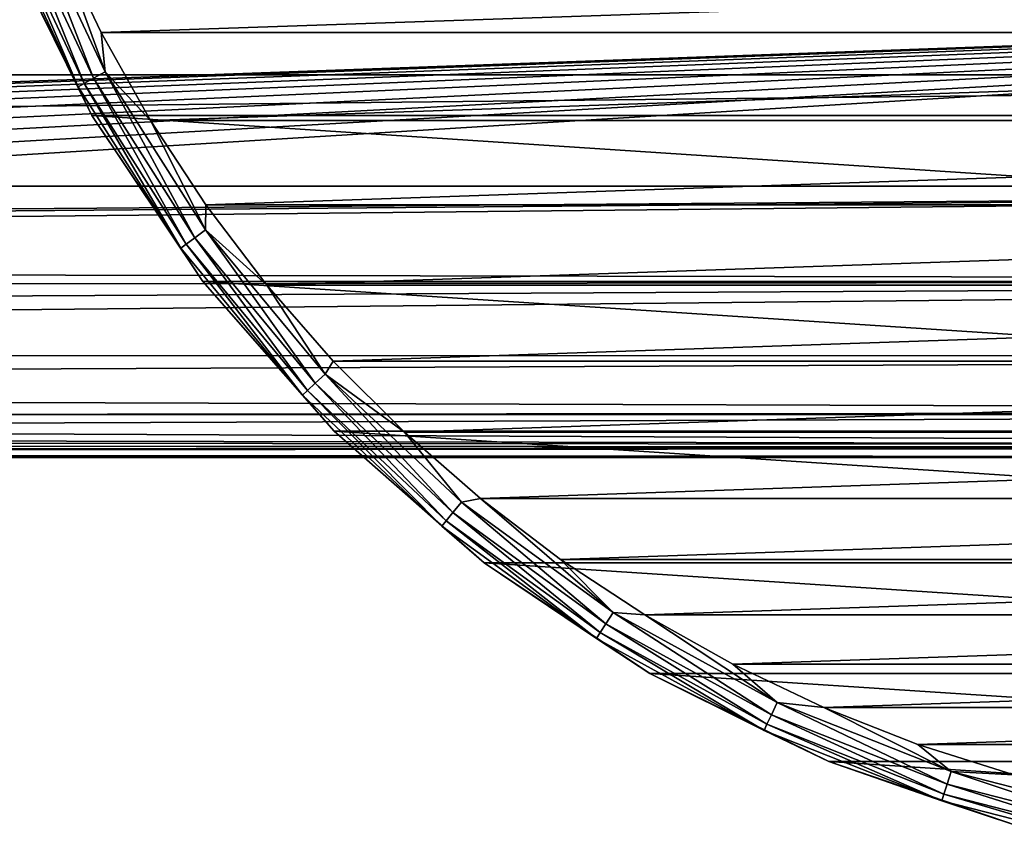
# Model space of a CAD drawing. Header units: millimetres. Extents: x -223 to 138, y -45 to 391.
# Tile 126 of 159: x 46 to 67, y -31 to -14. Entities that reach past the tile are written whole.
import ezdxf

# ---------------------------------------------------------------- set-up
doc = ezdxf.new("R2010")
doc.units = ezdxf.units.MM
doc.header["$LTSCALE"] = 81.481481
for name, color, linetype in [('111', 7, 'CONTINUOUS'), ('112', 7, 'CONTINUOUS'), ('113', 7, 'CONTINUOUS'), ('115', 7, 'CONTINUOUS'), ('4', 7, 'CONTINUOUS'), ('5', 7, 'CONTINUOUS')]:
    doc.layers.add(name, color=color, linetype=linetype)

msp = doc.modelspace()

# ---------------------------------------------------------------- linework, layer by layer
at = {"layer": '111', "color": 7, "linetype": 'CONTINUOUS', "true_color": 0xaaaaaa}
for points in [[(47.504, -15.875, -54.5), (45.667, -12.15, -54.5), (47.504, -15.875, -73.5), (47.504, -15.875, -54.5)], [(47.504, -15.875, -73.5), (45.667, -12.15, -54.5), (45.667, -12.15, -73.5), (47.504, -15.875, -73.5)], [(49.811, -19.328, -54.5), (47.504, -15.875, -54.5), (49.811, -19.328, -73.5), (49.811, -19.328, -54.5)], [(49.811, -19.328, -73.5), (47.504, -15.875, -54.5), (47.504, -15.875, -73.5), (49.811, -19.328, -73.5)], [(52.549, -22.451, -54.5), (49.811, -19.328, -54.5), (52.549, -22.451, -73.5), (52.549, -22.451, -54.5)], [(52.549, -22.451, -73.5), (49.811, -19.328, -54.5), (49.811, -19.328, -73.5), (52.549, -22.451, -73.5)], [(55.672, -25.189, -54.5), (52.549, -22.451, -54.5), (55.672, -25.189, -73.5), (55.672, -25.189, -54.5)], [(55.672, -25.189, -73.5), (52.549, -22.451, -54.5), (52.549, -22.451, -73.5), (55.672, -25.189, -73.5)], [(59.125, -27.496, -54.5), (55.672, -25.189, -54.5), (59.125, -27.496, -73.5), (59.125, -27.496, -54.5)], [(59.125, -27.496, -73.5), (55.672, -25.189, -54.5), (55.672, -25.189, -73.5), (59.125, -27.496, -73.5)], [(62.85, -29.333, -54.5), (59.125, -27.496, -54.5), (62.85, -29.333, -73.5), (62.85, -29.333, -54.5)], [(62.85, -29.333, -73.5), (59.125, -27.496, -54.5), (59.125, -27.496, -73.5), (62.85, -29.333, -73.5)], [(66.782, -30.668, -54.5), (62.85, -29.333, -54.5), (66.782, -30.668, -73.5), (66.782, -30.668, -54.5)], [(66.782, -30.668, -73.5), (62.85, -29.333, -54.5), (62.85, -29.333, -73.5), (66.782, -30.668, -73.5)]]:
    msp.add_3dface(points, dxfattribs=at)
at = {"layer": '112', "color": 7, "linetype": 'CONTINUOUS', "true_color": 0xaaaaaa}
for points in [[(47.697, -14.146, -53.5), (103.205, -12.25, -53.5), (46.795, -12.249, -53.5), (47.697, -14.146, -53.5)], [(102.303, -14.146, -53.5), (103.205, -12.25, -53.5), (47.697, -14.146, -53.5), (102.303, -14.146, -53.5)], [(48.726, -15.976, -53.5), (102.303, -14.146, -53.5), (47.697, -14.146, -53.5), (48.726, -15.976, -53.5)], [(101.274, -15.976, -53.5), (102.303, -14.146, -53.5), (48.726, -15.976, -53.5), (101.274, -15.976, -53.5)], [(49.878, -17.732, -53.5), (101.274, -15.976, -53.5), (48.726, -15.976, -53.5), (49.878, -17.732, -53.5)], [(100.122, -17.732, -53.5), (101.274, -15.976, -53.5), (49.878, -17.732, -53.5), (100.122, -17.732, -53.5)], [(51.146, -19.405, -53.5), (100.122, -17.732, -53.5), (49.878, -17.732, -53.5), (51.146, -19.405, -53.5)], [(98.854, -19.405, -53.5), (100.122, -17.732, -53.5), (51.146, -19.405, -53.5), (98.854, -19.405, -53.5)], [(52.526, -20.988, -53.5), (98.854, -19.405, -53.5), (51.146, -19.405, -53.5), (52.526, -20.988, -53.5)], [(97.474, -20.988, -53.5), (98.854, -19.405, -53.5), (52.526, -20.988, -53.5), (97.474, -20.988, -53.5)], [(54.011, -22.473, -53.5), (97.474, -20.988, -53.5), (52.526, -20.988, -53.5), (54.011, -22.473, -53.5)], [(95.989, -22.473, -53.5), (97.474, -20.988, -53.5), (54.011, -22.473, -53.5), (95.989, -22.473, -53.5)], [(55.594, -23.852, -53.5), (95.989, -22.473, -53.5), (54.011, -22.473, -53.5), (55.594, -23.852, -53.5)], [(94.406, -23.852, -53.5), (95.989, -22.473, -53.5), (55.594, -23.852, -53.5), (94.406, -23.852, -53.5)], [(57.266, -25.121, -53.5), (94.406, -23.852, -53.5), (55.594, -23.852, -53.5), (57.266, -25.121, -53.5)], [(92.734, -25.121, -53.5), (94.406, -23.852, -53.5), (57.266, -25.121, -53.5), (92.734, -25.121, -53.5)], [(59.022, -26.273, -53.5), (92.734, -25.121, -53.5), (57.266, -25.121, -53.5), (59.022, -26.273, -53.5)], [(90.978, -26.273, -53.5), (92.734, -25.121, -53.5), (59.022, -26.273, -53.5), (90.978, -26.273, -53.5)], [(60.852, -27.302, -53.5), (90.978, -26.273, -53.5), (59.022, -26.273, -53.5), (60.852, -27.302, -53.5)], [(89.148, -27.302, -53.5), (90.978, -26.273, -53.5), (60.852, -27.302, -53.5), (89.148, -27.302, -53.5)], [(62.749, -28.204, -53.5), (89.148, -27.302, -53.5), (60.852, -27.302, -53.5), (62.749, -28.204, -53.5)], [(87.251, -28.204, -53.5), (89.148, -27.302, -53.5), (62.749, -28.204, -53.5), (87.251, -28.204, -53.5)], [(64.702, -28.974, -53.5), (87.251, -28.204, -53.5), (62.749, -28.204, -53.5), (64.702, -28.974, -53.5)], [(85.298, -28.974, -53.5), (87.251, -28.204, -53.5), (64.702, -28.974, -53.5), (85.298, -28.974, -53.5)], [(66.703, -29.609, -53.5), (85.298, -28.974, -53.5), (64.702, -28.974, -53.5), (66.703, -29.609, -53.5)]]:
    msp.add_3dface(points, dxfattribs=at)
at = {"layer": '113', "color": 7, "linetype": 'CONTINUOUS', "true_color": 0xaaaaaa}
for points in [[(104.333, -12.15, -73.5), (102.496, -15.875, -73.5), (45.667, -12.15, -73.5), (104.333, -12.15, -73.5)], [(102.496, -15.875, -73.5), (47.504, -15.875, -73.5), (45.667, -12.15, -73.5), (102.496, -15.875, -73.5)], [(102.496, -15.875, -73.5), (100.189, -19.328, -73.5), (47.504, -15.875, -73.5), (102.496, -15.875, -73.5)], [(100.189, -19.328, -73.5), (49.811, -19.328, -73.5), (47.504, -15.875, -73.5), (100.189, -19.328, -73.5)], [(100.189, -19.328, -73.5), (97.451, -22.451, -73.5), (49.811, -19.328, -73.5), (100.189, -19.328, -73.5)], [(97.451, -22.451, -73.5), (52.549, -22.451, -73.5), (49.811, -19.328, -73.5), (97.451, -22.451, -73.5)], [(97.451, -22.451, -73.5), (94.328, -25.189, -73.5), (52.549, -22.451, -73.5), (97.451, -22.451, -73.5)], [(94.328, -25.189, -73.5), (55.672, -25.189, -73.5), (52.549, -22.451, -73.5), (94.328, -25.189, -73.5)], [(94.328, -25.189, -73.5), (90.875, -27.496, -73.5), (55.672, -25.189, -73.5), (94.328, -25.189, -73.5)], [(90.875, -27.496, -73.5), (59.125, -27.496, -73.5), (55.672, -25.189, -73.5), (90.875, -27.496, -73.5)], [(90.875, -27.496, -73.5), (87.15, -29.333, -73.5), (59.125, -27.496, -73.5), (90.875, -27.496, -73.5)], [(87.15, -29.333, -73.5), (62.85, -29.333, -73.5), (59.125, -27.496, -73.5), (87.15, -29.333, -73.5)], [(87.15, -29.333, -73.5), (83.218, -30.668, -73.5), (62.85, -29.333, -73.5), (87.15, -29.333, -73.5)], [(83.218, -30.668, -73.5), (66.782, -30.668, -73.5), (62.85, -29.333, -73.5), (83.218, -30.668, -73.5)]]:
    msp.add_3dface(points, dxfattribs=at)
at = {"layer": '115', "color": 7, "linetype": 'CONTINUOUS', "true_color": 0xaaaaaa}
for points in [[(47.538, -15.097, -53.691), (46.122, -11.434, -53.549), (45.863, -11.536, -53.691), (47.538, -15.097, -53.691)], [(47.783, -14.963, -53.549), (46.795, -12.249, -53.5), (46.122, -11.434, -53.549), (47.783, -14.963, -53.549)], [(47.783, -14.963, -53.549), (46.122, -11.434, -53.549), (47.538, -15.097, -53.691), (47.783, -14.963, -53.549)], [(47.22, -15.272, -54.192), (45.657, -11.618, -53.913), (45.525, -11.67, -54.192), (47.22, -15.272, -54.192)], [(45.667, -12.15, -54.5), (47.22, -15.272, -54.192), (45.525, -11.67, -54.192), (45.667, -12.15, -54.5)], [(47.344, -15.204, -53.913), (45.863, -11.536, -53.691), (45.657, -11.618, -53.913), (47.344, -15.204, -53.913)], [(47.344, -15.204, -53.913), (45.657, -11.618, -53.913), (47.22, -15.272, -54.192), (47.344, -15.204, -53.913)], [(47.538, -15.097, -53.691), (45.863, -11.536, -53.691), (47.344, -15.204, -53.913), (47.538, -15.097, -53.691)], [(45.667, -12.15, -54.5), (47.504, -15.875, -54.5), (47.22, -15.272, -54.192), (45.667, -12.15, -54.5)], [(47.697, -14.146, -53.5), (46.795, -12.249, -53.5), (47.783, -14.963, -53.549), (47.697, -14.146, -53.5)], [(48.726, -15.976, -53.5), (47.697, -14.146, -53.5), (47.783, -14.963, -53.549), (48.726, -15.976, -53.5)], [(49.647, -18.42, -53.691), (47.783, -14.963, -53.549), (47.538, -15.097, -53.691), (49.647, -18.42, -53.691)], [(49.873, -18.256, -53.549), (48.726, -15.976, -53.5), (47.783, -14.963, -53.549), (49.873, -18.256, -53.549)], [(49.873, -18.256, -53.549), (47.783, -14.963, -53.549), (49.647, -18.42, -53.691), (49.873, -18.256, -53.549)], [(49.468, -18.55, -53.913), (47.538, -15.097, -53.691), (47.344, -15.204, -53.913), (49.468, -18.55, -53.913)], [(49.647, -18.42, -53.691), (47.538, -15.097, -53.691), (49.468, -18.55, -53.913), (49.647, -18.42, -53.691)], [(49.353, -18.634, -54.192), (47.344, -15.204, -53.913), (47.22, -15.272, -54.192), (49.353, -18.634, -54.192)], [(47.504, -15.875, -54.5), (49.353, -18.634, -54.192), (47.22, -15.272, -54.192), (47.504, -15.875, -54.5)], [(49.468, -18.55, -53.913), (47.344, -15.204, -53.913), (49.353, -18.634, -54.192), (49.468, -18.55, -53.913)], [(47.504, -15.875, -54.5), (49.811, -19.328, -54.5), (49.353, -18.634, -54.192), (47.504, -15.875, -54.5)], [(49.878, -17.732, -53.5), (48.726, -15.976, -53.5), (49.873, -18.256, -53.549), (49.878, -17.732, -53.5)], [(51.146, -19.405, -53.5), (49.878, -17.732, -53.5), (49.873, -18.256, -53.549), (51.146, -19.405, -53.5)], [(51.994, -21.604, -53.913), (49.647, -18.42, -53.691), (49.468, -18.55, -53.913), (51.994, -21.604, -53.913)], [(52.156, -21.452, -53.691), (49.873, -18.256, -53.549), (49.647, -18.42, -53.691), (52.156, -21.452, -53.691)], [(52.156, -21.452, -53.691), (49.647, -18.42, -53.691), (51.994, -21.604, -53.913), (52.156, -21.452, -53.691)], [(52.359, -21.261, -53.549), (51.146, -19.405, -53.5), (49.873, -18.256, -53.549), (52.359, -21.261, -53.549)], [(52.359, -21.261, -53.549), (49.873, -18.256, -53.549), (52.156, -21.452, -53.691), (52.359, -21.261, -53.549)], [(51.891, -21.701, -54.192), (49.468, -18.55, -53.913), (49.353, -18.634, -54.192), (51.891, -21.701, -54.192)], [(49.811, -19.328, -54.5), (51.891, -21.701, -54.192), (49.353, -18.634, -54.192), (49.811, -19.328, -54.5)], [(51.994, -21.604, -53.913), (49.468, -18.55, -53.913), (51.891, -21.701, -54.192), (51.994, -21.604, -53.913)], [(49.811, -19.328, -54.5), (52.549, -22.451, -54.5), (51.891, -21.701, -54.192), (49.811, -19.328, -54.5)], [(52.526, -20.988, -53.5), (51.146, -19.405, -53.5), (52.359, -21.261, -53.549), (52.526, -20.988, -53.5)], [(54.011, -22.473, -53.5), (52.526, -20.988, -53.5), (52.359, -21.261, -53.549), (54.011, -22.473, -53.5)], [(55.024, -24.146, -53.691), (52.359, -21.261, -53.549), (52.156, -21.452, -53.691), (55.024, -24.146, -53.691)], [(55.202, -23.931, -53.549), (54.011, -22.473, -53.5), (52.359, -21.261, -53.549), (55.202, -23.931, -53.549)], [(55.202, -23.931, -53.549), (52.359, -21.261, -53.549), (55.024, -24.146, -53.691), (55.202, -23.931, -53.549)], [(54.883, -24.317, -53.913), (52.156, -21.452, -53.691), (51.994, -21.604, -53.913), (54.883, -24.317, -53.913)], [(55.024, -24.146, -53.691), (52.156, -21.452, -53.691), (54.883, -24.317, -53.913), (55.024, -24.146, -53.691)], [(54.793, -24.426, -54.192), (51.994, -21.604, -53.913), (51.891, -21.701, -54.192), (54.793, -24.426, -54.192)], [(52.549, -22.451, -54.5), (54.793, -24.426, -54.192), (51.891, -21.701, -54.192), (52.549, -22.451, -54.5)], [(54.883, -24.317, -53.913), (51.994, -21.604, -53.913), (54.793, -24.426, -54.192), (54.883, -24.317, -53.913)], [(52.549, -22.451, -54.5), (55.672, -25.189, -54.5), (54.793, -24.426, -54.192), (52.549, -22.451, -54.5)], [(55.594, -23.852, -53.5), (54.011, -22.473, -53.5), (55.202, -23.931, -53.549), (55.594, -23.852, -53.5)], [(58.208, -26.46, -53.691), (55.202, -23.931, -53.549), (55.024, -24.146, -53.691), (58.208, -26.46, -53.691)], [(58.358, -26.224, -53.549), (55.594, -23.852, -53.5), (55.202, -23.931, -53.549), (58.358, -26.224, -53.549)], [(58.358, -26.224, -53.549), (55.202, -23.931, -53.549), (58.208, -26.46, -53.691), (58.358, -26.224, -53.549)], [(57.266, -25.121, -53.5), (55.594, -23.852, -53.5), (58.358, -26.224, -53.549), (57.266, -25.121, -53.5)], [(58.09, -26.646, -53.913), (55.024, -24.146, -53.691), (54.883, -24.317, -53.913), (58.09, -26.646, -53.913)], [(58.208, -26.46, -53.691), (55.024, -24.146, -53.691), (58.09, -26.646, -53.913), (58.208, -26.46, -53.691)], [(58.014, -26.766, -54.192), (54.883, -24.317, -53.913), (54.793, -24.426, -54.192), (58.014, -26.766, -54.192)], [(58.09, -26.646, -53.913), (54.883, -24.317, -53.913), (58.014, -26.766, -54.192), (58.09, -26.646, -53.913)], [(55.672, -25.189, -54.5), (58.014, -26.766, -54.192), (54.793, -24.426, -54.192), (55.672, -25.189, -54.5)], [(55.672, -25.189, -54.5), (59.125, -27.496, -54.5), (58.014, -26.766, -54.192), (55.672, -25.189, -54.5)], [(59.022, -26.273, -53.5), (57.266, -25.121, -53.5), (58.358, -26.224, -53.549), (59.022, -26.273, -53.5)], [(61.657, -28.356, -53.691), (58.358, -26.224, -53.549), (58.208, -26.46, -53.691), (61.657, -28.356, -53.691)], [(61.776, -28.103, -53.549), (59.022, -26.273, -53.5), (58.358, -26.224, -53.549), (61.776, -28.103, -53.549)], [(61.776, -28.103, -53.549), (58.358, -26.224, -53.549), (61.657, -28.356, -53.691), (61.776, -28.103, -53.549)], [(60.852, -27.302, -53.5), (59.022, -26.273, -53.5), (61.776, -28.103, -53.549), (60.852, -27.302, -53.5)], [(61.502, -28.684, -54.192), (58.09, -26.646, -53.913), (58.014, -26.766, -54.192), (61.502, -28.684, -54.192)], [(61.563, -28.556, -53.913), (58.208, -26.46, -53.691), (58.09, -26.646, -53.913), (61.563, -28.556, -53.913)], [(61.563, -28.556, -53.913), (58.09, -26.646, -53.913), (61.502, -28.684, -54.192), (61.563, -28.556, -53.913)], [(61.657, -28.356, -53.691), (58.208, -26.46, -53.691), (61.563, -28.556, -53.913), (61.657, -28.356, -53.691)], [(59.125, -27.496, -54.5), (61.502, -28.684, -54.192), (58.014, -26.766, -54.192), (59.125, -27.496, -54.5)], [(62.749, -28.204, -53.5), (60.852, -27.302, -53.5), (61.776, -28.103, -53.549), (62.749, -28.204, -53.5)], [(59.125, -27.496, -54.5), (62.85, -29.333, -54.5), (61.502, -28.684, -54.192), (59.125, -27.496, -54.5)], [(65.316, -29.804, -53.691), (61.776, -28.103, -53.549), (61.657, -28.356, -53.691), (65.316, -29.804, -53.691)], [(65.402, -29.539, -53.549), (62.749, -28.204, -53.5), (61.776, -28.103, -53.549), (65.402, -29.539, -53.549)], [(65.402, -29.539, -53.549), (61.776, -28.103, -53.549), (65.316, -29.804, -53.691), (65.402, -29.539, -53.549)], [(64.702, -28.974, -53.5), (62.749, -28.204, -53.5), (65.402, -29.539, -53.549), (64.702, -28.974, -53.5)], [(65.248, -30.015, -53.913), (61.657, -28.356, -53.691), (61.563, -28.556, -53.913), (65.248, -30.015, -53.913)], [(65.316, -29.804, -53.691), (61.657, -28.356, -53.691), (65.248, -30.015, -53.913), (65.316, -29.804, -53.691)], [(65.204, -30.15, -54.192), (61.563, -28.556, -53.913), (61.502, -28.684, -54.192), (65.204, -30.15, -54.192)], [(62.85, -29.333, -54.5), (65.204, -30.15, -54.192), (61.502, -28.684, -54.192), (62.85, -29.333, -54.5)], [(65.248, -30.015, -53.913), (61.563, -28.556, -53.913), (65.204, -30.15, -54.192), (65.248, -30.015, -53.913)], [(66.703, -29.609, -53.5), (64.702, -28.974, -53.5), (65.402, -29.539, -53.549), (66.703, -29.609, -53.5)], [(62.85, -29.333, -54.5), (66.782, -30.668, -54.5), (65.204, -30.15, -54.192), (62.85, -29.333, -54.5)], [(69.128, -30.783, -53.691), (65.402, -29.539, -53.549), (65.316, -29.804, -53.691), (69.128, -30.783, -53.691)], [(69.18, -30.509, -53.549), (66.703, -29.609, -53.5), (65.402, -29.539, -53.549), (69.18, -30.509, -53.549)], [(69.18, -30.509, -53.549), (65.402, -29.539, -53.549), (69.128, -30.783, -53.691), (69.18, -30.509, -53.549)], [(69.086, -31, -53.913), (65.316, -29.804, -53.691), (65.248, -30.015, -53.913), (69.086, -31, -53.913)], [(69.128, -30.783, -53.691), (65.316, -29.804, -53.691), (69.086, -31, -53.913), (69.128, -30.783, -53.691)], [(69.06, -31.14, -54.192), (65.248, -30.015, -53.913), (65.204, -30.15, -54.192), (69.06, -31.14, -54.192)], [(69.086, -31, -53.913), (65.248, -30.015, -53.913), (69.06, -31.14, -54.192), (69.086, -31, -53.913)], [(66.782, -30.668, -54.5), (69.06, -31.14, -54.192), (65.204, -30.15, -54.192), (66.782, -30.668, -54.5)]]:
    msp.add_3dface(points, dxfattribs=at)
at = {"layer": '4', "color": 7, "linetype": 'CONTINUOUS', "true_color": 0xaaaaaa}
for points in [[(106, -15.023, 17.415), (106, -12.401, 19.37), (-106, -15.023, 17.415), (106, -15.023, 17.415)], [(106, -12.401, 19.37), (-106, -12.401, 19.37), (-106, -15.023, 17.415), (106, -12.401, 19.37)], [(106, -17.346, 15.104), (106, -15.023, 17.415), (-106, -17.346, 15.104), (106, -17.346, 15.104)], [(106, -15.023, 17.415), (-106, -15.023, 17.415), (-106, -17.346, 15.104), (106, -15.023, 17.415)], [(106, -17.346, 15.104), (-106, -17.346, 15.104), (-56.806, -18.621, 13.5), (106, -17.346, 15.104)], [(-54.762, -18.717, 13.367), (106, -17.346, 15.104), (-56.806, -18.621, 13.5), (-54.762, -18.717, 13.367)], [(-52.692, -19.011, 12.945), (106, -17.346, 15.104), (-54.762, -18.717, 13.367), (-52.692, -19.011, 12.945)], [(106, -19.312, 12.49), (106, -17.346, 15.104), (-52.692, -19.011, 12.945), (106, -19.312, 12.49)], [(-50.61, -19.492, 12.209), (106, -19.312, 12.49), (-52.692, -19.011, 12.945), (-50.61, -19.492, 12.209)], [(-48.548, -20.133, 11.121), (106, -19.312, 12.49), (-50.61, -19.492, 12.209), (-48.548, -20.133, 11.121)], [(-46.63, -20.858, 9.693), (106, -19.312, 12.49), (-48.548, -20.133, 11.121), (-46.63, -20.858, 9.693)], [(106, -20.888, 9.626), (106, -19.312, 12.49), (-46.63, -20.858, 9.693), (106, -20.888, 9.626)], [(-44.96, -21.563, 8.002), (106, -20.888, 9.626), (-46.63, -20.858, 9.693), (-44.96, -21.563, 8.002)], [(106, -22.043, 6.565), (106, -20.888, 9.626), (-44.96, -21.563, 8.002), (106, -22.043, 6.565)], [(-43.597, -22.17, 6.122), (106, -22.043, 6.565), (-44.96, -21.563, 8.002), (-43.597, -22.17, 6.122)], [(-42.57, -22.624, 4.143), (106, -22.043, 6.565), (-43.597, -22.17, 6.122), (-42.57, -22.624, 4.143)], [(106, -22.752, 3.366), (106, -22.043, 6.565), (-42.57, -22.624, 4.143), (106, -22.752, 3.366)], [(106, -22.103, -6.359), (106, -22.783, -3.152), (-41.926, -22.103, -6.359), (106, -22.103, -6.359)], [(-41.926, -22.103, -6.359), (106, -22.783, -3.152), (-41.575, -22.47, -4.909), (-41.926, -22.103, -6.359)], [(-41.575, -22.47, -4.909), (106, -22.783, -3.152), (-41.368, -22.74, -3.448), (-41.575, -22.47, -4.909)], [(-41.856, -22.902, 2.117), (106, -22.752, 3.366), (-42.57, -22.624, 4.143), (-41.856, -22.902, 2.117)], [(106, -22.999, 0.106), (106, -22.752, 3.366), (-41.856, -22.902, 2.117), (106, -22.999, 0.106)], [(106, -22.783, -3.152), (-41.3, -22.913, -2), (-41.368, -22.74, -3.448), (106, -22.783, -3.152)], [(-41.437, -23, 0.064), (106, -22.999, 0.106), (-41.856, -22.902, 2.117), (-41.437, -23, 0.064)], [(-41.3, -22.913, -2), (106, -22.999, 0.106), (-41.437, -23, 0.064), (-41.3, -22.913, -2)], [(106, -22.783, -3.152), (106, -22.999, 0.106), (-41.3, -22.913, -2), (106, -22.783, -3.152)]]:
    msp.add_3dface(points, dxfattribs=at)
at = {"layer": '5', "color": 7, "linetype": 'CONTINUOUS', "true_color": 0xaaaaaa}
for points in [[(-106, -13, -38), (106, -13, -38), (-57.951, -18.91, -17.457), (-106, -13, -38)], [(-57.951, -18.91, -17.457), (106, -13, -38), (-55.65, -18.91, -17.457), (-57.951, -18.91, -17.457)], [(-55.65, -18.91, -17.457), (106, -13, -38), (-53.375, -19.008, -17.117), (-55.65, -18.91, -17.457)], [(-53.375, -19.008, -17.117), (106, -13, -38), (-51.171, -19.203, -16.441), (-53.375, -19.008, -17.117)], [(-51.171, -19.203, -16.441), (106, -13, -38), (-49.08, -19.491, -15.44), (-51.171, -19.203, -16.441)], [(-49.08, -19.491, -15.44), (106, -13, -38), (-47.147, -19.868, -14.128), (-49.08, -19.491, -15.44)], [(-47.147, -19.868, -14.128), (106, -13, -38), (-45.424, -20.329, -12.528), (-47.147, -19.868, -14.128)], [(-45.424, -20.329, -12.528), (106, -13, -38), (-43.955, -20.862, -10.673), (-45.424, -20.329, -12.528)], [(-43.955, -20.862, -10.673), (106, -13, -38), (-42.779, -21.457, -8.605), (-43.955, -20.862, -10.673)], [(106, -13, -38), (-41.926, -22.103, -6.359), (-42.779, -21.457, -8.605), (106, -13, -38)], [(106, -13, -38), (106, -22.103, -6.359), (-41.926, -22.103, -6.359), (106, -13, -38)]]:
    msp.add_3dface(points, dxfattribs=at)

doc.saveas('drawing.dxf')
